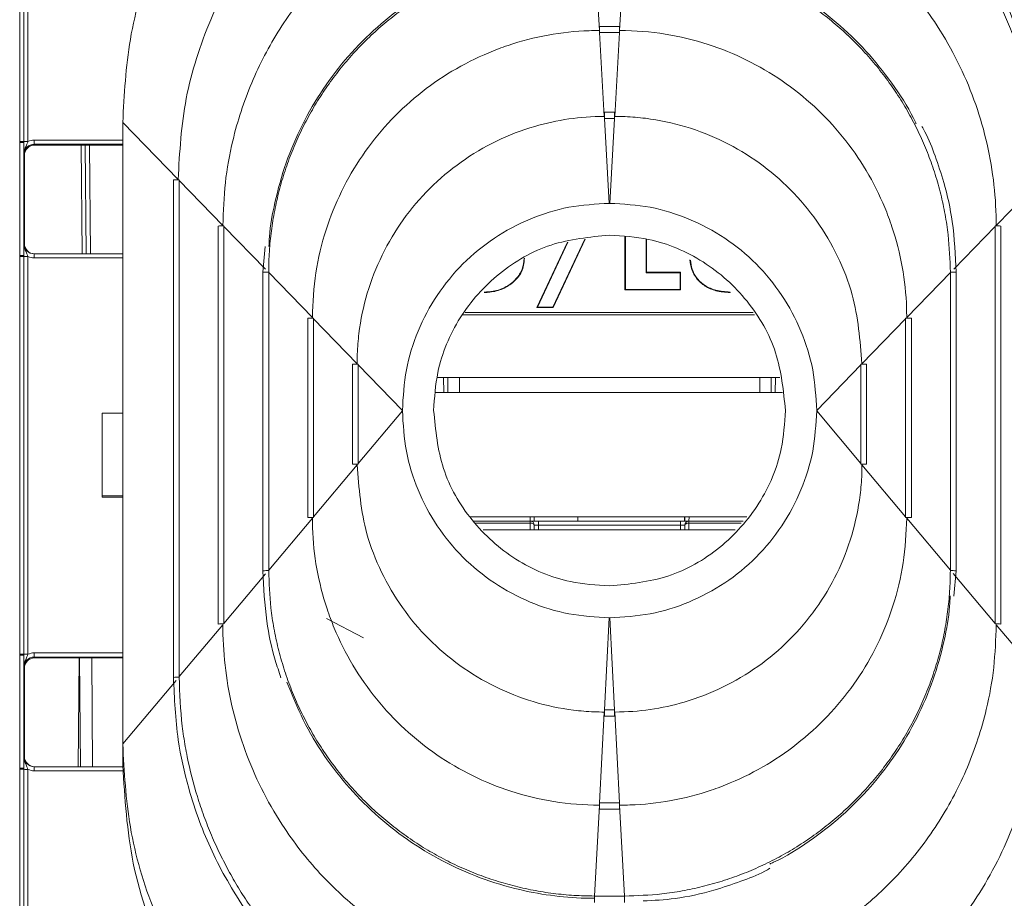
# Model space of a CAD drawing. Header units: millimetres. Extents: x 0 to 2100, y 0 to 1485.
# Tile 9 of 67: x 561 to 608, y 302 to 344. Entities that reach past the tile are written whole.
import ezdxf

# ---------------------------------------------------------------- set-up
doc = ezdxf.new("R2010")
doc.units = ezdxf.units.MM
doc.header["$LTSCALE"] = 5

msp = doc.modelspace()

# ---------------------------------------------------------------- linework, layer by layer
at = {"color": 7, "linetype": 'Continuous', "lineweight": 15}
for p, q in [((560.727, 338.317), (560.727, 348.014)), ((560.927, 348.012), (560.927, 338.315)), ((561.127, 348.01), (561.127, 338.314)), ((588.479, 347.712), (588.712, 343.668)), ((589.924, 347.712), (589.691, 343.668)), ((589.689, 343.867), (588.715, 343.867)), ((588.715, 343.867), (588.715, 343.566)), ((589.689, 343.867), (589.689, 343.566)), ((588.715, 343.566), (588.718, 343.566)), ((588.718, 343.566), (588.95, 339.522)), ((589.686, 343.566), (588.718, 343.566)), ((589.686, 343.566), (589.453, 339.522)), ((589.686, 343.566), (589.689, 343.566)), ((589.45, 339.722), (588.953, 339.722)), ((588.953, 339.421), (588.953, 339.722)), ((588.953, 339.421), (588.956, 339.421)), ((588.956, 339.421), (589.192, 335.326)), ((589.447, 339.421), (588.956, 339.421)), ((589.447, 339.421), (589.212, 335.326)), ((589.447, 339.421), (589.45, 339.421)), ((589.45, 339.421), (589.45, 339.722)), ((565.702, 339.235), (568.375, 336.483)), ((565.702, 309.237), (565.702, 339.235)), ((560.727, 338.269), (560.727, 338.317)), ((560.727, 332.812), (560.727, 338.269)), ((560.927, 338.315), (560.927, 338.267)), ((560.927, 338.267), (560.927, 332.81)), ((561.431, 338.181), (561.431, 338.383)), ((561.431, 338.181), (561.452, 338.139)), ((561.452, 338.139), (565.702, 338.139)), ((563.895, 338.139), (563.941, 332.889)), ((560.952, 337.639), (560.931, 337.681)), ((560.952, 337.639), (560.952, 333.389)), ((568.152, 336.456), (568.152, 312.453)), ((568.429, 336.428), (568.429, 336.458)), ((568.429, 336.428), (570.535, 334.26)), ((568.429, 336.428), (568.429, 312.485)), ((609.975, 336.428), (607.869, 334.26)), ((589.212, 335.326), (589.192, 335.326)), ((570.312, 334.232), (570.312, 315.026)), ((570.589, 334.204), (570.589, 334.234)), ((570.589, 334.204), (570.589, 315.057)), ((607.815, 334.234), (607.815, 334.204)), ((607.815, 315.057), (607.815, 334.204)), ((608.092, 315.026), (608.092, 334.232)), ((589.208, 333.792), (589.196, 333.792)), ((589.948, 331.148), (589.948, 333.709)), ((589.969, 331.168), (589.969, 333.707)), ((560.931, 333.389), (560.952, 333.389)), ((572.581, 333.25), (572.472, 332.008)), ((585.694, 330.297), (587.172, 333.447)), ((585.727, 330.318), (587.197, 333.452)), ((588.007, 333.59), (586.473, 330.318)), ((588.032, 333.594), (586.486, 330.297)), ((590.972, 333.595), (590.972, 331.977)), ((590.993, 333.592), (590.993, 331.999)), ((560.727, 332.764), (560.727, 332.812)), ((560.727, 313.569), (560.727, 332.764)), ((560.927, 332.81), (560.927, 332.762)), ((560.927, 332.762), (560.927, 313.567)), ((561.127, 332.76), (561.127, 313.565)), ((561.431, 332.691), (561.431, 332.889)), ((561.431, 332.889), (565.702, 332.889)), ((572.472, 332.008), (572.472, 317.598)), ((572.472, 332.008), (572.472, 332.008)), ((572.749, 331.981), (572.749, 332.01)), ((572.749, 331.981), (574.855, 329.812)), ((572.749, 331.981), (572.749, 317.63)), ((590.972, 331.977), (590.993, 331.999)), ((590.972, 331.977), (592.614, 331.977)), ((590.993, 331.999), (592.635, 331.999)), ((592.614, 331.977), (592.635, 331.999)), ((592.614, 331.977), (592.614, 331.168)), ((592.635, 331.999), (592.635, 331.148)), ((605.655, 331.981), (603.549, 329.812)), ((605.655, 332.01), (605.655, 331.981)), ((605.655, 317.63), (605.655, 331.981)), ((605.932, 317.598), (605.932, 332.008)), ((605.932, 332.008), (605.932, 332.008)), ((589.969, 331.168), (589.948, 331.148)), ((592.635, 331.148), (589.948, 331.148)), ((592.614, 331.168), (589.969, 331.168)), ((592.614, 331.168), (592.635, 331.148)), ((595.019, 331.047), (595.019, 331.026)), ((585.727, 330.318), (585.694, 330.297)), ((586.486, 330.297), (585.694, 330.297)), ((586.473, 330.318), (585.727, 330.318)), ((586.473, 330.318), (586.486, 330.297)), ((574.632, 329.784), (574.632, 320.171)), ((574.909, 329.757), (574.909, 329.787)), ((574.909, 329.757), (577.015, 327.588)), ((574.909, 329.757), (574.909, 320.203)), ((603.495, 329.757), (601.389, 327.588)), ((603.495, 329.787), (603.495, 329.757)), ((603.495, 320.203), (603.495, 329.757)), ((603.772, 320.171), (603.772, 329.784)), ((576.792, 327.561), (576.792, 322.744)), ((577.069, 327.563), (577.069, 327.533)), ((577.069, 327.533), (579.202, 325.337)), ((577.069, 322.776), (577.069, 327.533)), ((601.335, 327.533), (599.202, 325.337)), ((601.335, 327.533), (601.335, 327.563)), ((601.335, 327.533), (601.335, 322.776)), ((601.612, 322.744), (601.612, 327.561)), ((597.421, 326.917), (580.887, 326.917)), ((581.391, 326.917), (581.398, 326.196)), ((581.952, 326.917), (581.952, 326.196)), ((596.452, 326.196), (596.452, 326.917)), ((597.006, 326.196), (597.012, 326.917)), ((580.807, 326.196), (597.545, 326.196)), ((564.702, 325.206), (565.702, 325.206)), ((564.702, 321.206), (564.702, 325.206)), ((577.069, 322.776), (579.202, 325.317)), ((579.202, 325.337), (579.202, 325.317)), ((599.202, 325.317), (599.202, 325.337)), ((601.335, 322.776), (599.202, 325.317)), ((577.069, 322.776), (577.069, 322.746)), ((601.335, 322.746), (601.335, 322.776)), ((574.909, 320.203), (577.015, 322.712)), ((603.495, 320.203), (601.389, 322.712)), ((565.702, 321.206), (564.702, 321.206)), ((564.702, 321.206), (564.702, 321.154)), ((565.702, 321.154), (564.702, 321.154)), ((572.749, 317.63), (574.855, 320.139)), ((574.909, 320.173), (574.909, 320.203)), ((582.483, 320.196), (595.824, 320.196)), ((582.624, 319.996), (585.368, 319.996)), ((585.368, 319.996), (585.365, 320.195)), ((585.368, 319.896), (585.368, 319.996)), ((585.768, 319.996), (585.368, 319.996)), ((585.565, 320.196), (585.565, 320.195)), ((585.566, 319.996), (585.565, 320.195)), ((585.768, 319.798), (585.768, 319.996)), ((585.768, 319.996), (592.635, 319.996)), ((587.678, 320.196), (587.679, 319.996)), ((592.635, 319.798), (592.635, 319.996)), ((593.035, 319.996), (592.635, 319.996)), ((592.839, 320.195), (592.837, 319.996)), ((592.839, 320.195), (592.839, 320.196)), ((593.039, 320.195), (593.035, 319.996)), ((593.035, 319.896), (593.035, 319.996)), ((593.035, 319.996), (595.646, 319.996)), ((603.495, 320.203), (603.495, 320.173)), ((605.655, 317.63), (603.549, 320.139)), ((583.098, 319.574), (595.27, 319.574)), ((585.568, 319.798), (585.57, 319.574)), ((592.635, 319.798), (585.768, 319.798)), ((592.833, 319.574), (592.835, 319.798)), ((572.472, 317.598), (572.472, 317.598)), ((572.749, 317.601), (572.749, 317.63)), ((605.655, 317.63), (605.655, 317.601)), ((605.824, 316.37), (605.932, 317.598)), ((605.932, 317.598), (605.932, 317.598)), ((589.196, 316.862), (589.208, 316.862)), ((575.532, 315.289), (577.329, 314.362)), ((588.956, 310.888), (589.192, 315.327)), ((589.192, 315.327), (589.212, 315.327)), ((589.447, 310.888), (589.212, 315.327)), ((568.429, 312.485), (570.535, 314.994)), ((570.589, 315.028), (570.589, 315.057)), ((607.815, 315.057), (607.815, 315.028)), ((609.975, 312.485), (607.869, 314.994)), ((560.727, 313.521), (560.727, 313.569)), ((560.727, 308.063), (560.727, 313.521)), ((560.927, 313.567), (560.927, 313.519)), ((560.927, 313.519), (560.927, 308.061)), ((561.431, 313.433), (561.431, 313.634)), ((561.431, 313.433), (561.452, 313.391)), ((565.702, 313.391), (561.452, 313.391)), ((563.601, 313.391), (563.555, 308.141)), ((564.202, 313.391), (564.248, 308.141)), ((560.952, 312.891), (560.931, 312.933)), ((560.952, 312.891), (560.952, 308.641)), ((568.152, 312.453), (568.152, 312.453)), ((568.429, 312.455), (568.429, 312.485)), ((588.953, 310.888), (588.956, 310.888)), ((588.953, 310.888), (588.953, 310.583)), ((589.447, 310.888), (588.956, 310.888)), ((589.447, 310.888), (589.45, 310.888)), ((589.45, 310.888), (589.45, 310.583)), ((588.718, 306.393), (588.95, 310.778)), ((588.953, 310.583), (589.45, 310.583)), ((589.686, 306.393), (589.453, 310.778)), ((565.702, 308.203), (565.702, 309.237)), ((560.931, 308.641), (560.952, 308.641)), ((560.727, 308.015), (560.727, 308.063)), ((560.727, 298.319), (560.727, 308.015)), ((560.927, 308.061), (560.927, 308.013)), ((560.927, 308.013), (560.927, 298.317)), ((561.431, 307.943), (561.431, 308.141)), ((561.431, 308.141), (565.702, 308.141)), ((565.702, 308.159), (565.702, 308.203)), ((565.702, 308.148), (565.702, 308.159)), ((565.702, 308.146), (565.702, 308.148)), ((561.127, 308.012), (561.127, 298.315)), ((588.479, 301.899), (588.712, 306.284)), ((588.715, 306.393), (588.718, 306.393)), ((588.715, 306.089), (588.715, 306.393)), ((589.686, 306.393), (588.718, 306.393)), ((589.686, 306.393), (589.689, 306.393)), ((589.689, 306.089), (589.689, 306.393)), ((589.924, 301.899), (589.691, 306.284)), ((588.715, 306.089), (589.689, 306.089)), ((588.477, 301.899), (588.479, 301.899)), ((589.924, 301.899), (588.479, 301.899)), ((589.924, 301.899), (589.927, 301.899))]:
    msp.add_line(p, q, dxfattribs=at)
at = {"color": 8, "linetype": 'Continuous', "lineweight": 15}
for p, q in [((561.431, 338.383), (565.702, 338.383)), ((565.702, 338.181), (561.431, 338.181)), ((563.741, 332.889), (563.695, 338.139)), ((564.095, 338.139), (564.141, 332.889)), ((570.589, 334.204), (572.588, 332.146)), ((607.815, 334.204), (605.816, 332.146)), ((565.702, 332.691), (561.431, 332.691)), ((596.205, 329.944), (582.123, 329.944)), ((582.226, 330.06), (596.14, 330.06)), ((581.198, 326.196), (581.191, 326.917)), ((597.212, 326.917), (597.206, 326.196)), ((582.484, 320.195), (585.365, 320.195)), ((585.368, 319.896), (582.736, 319.896)), ((585.365, 320.195), (585.365, 320.196)), ((585.371, 319.574), (585.368, 319.896)), ((585.568, 320.196), (585.57, 319.996)), ((592.821, 319.996), (592.823, 320.196)), ((593.035, 319.896), (593.033, 319.574)), ((595.557, 319.896), (593.035, 319.896)), ((593.039, 320.196), (593.039, 320.195)), ((593.039, 320.195), (595.823, 320.195)), ((585.768, 319.798), (585.77, 319.574)), ((592.633, 319.574), (592.635, 319.798)), ((570.589, 315.057), (572.599, 317.452)), ((607.815, 315.057), (605.789, 317.47)), ((561.431, 313.634), (565.702, 313.634)), ((565.702, 313.433), (561.431, 313.433)), ((563.62, 313.391), (563.666, 308.141)), ((565.702, 309.237), (568.279, 312.306)), ((565.723, 307.943), (561.431, 307.943)), ((588.477, 301.594), (588.477, 301.899)), ((589.927, 301.594), (589.927, 301.899))]:
    msp.add_line(p, q, dxfattribs=at)
at = {"color": 7, "linetype": 'Continuous', "lineweight": 15, "flags": 128}
for points in [[(585.368, 319.896), (585.407, 319.895), (585.444, 319.889), (585.479, 319.88), (585.509, 319.868), (585.534, 319.853), (585.553, 319.836), (585.564, 319.817), (585.568, 319.798)], [(592.835, 319.798), (592.839, 319.817), (592.851, 319.836), (592.869, 319.853), (592.894, 319.868), (592.925, 319.88), (592.959, 319.889), (592.997, 319.895), (593.035, 319.896)]]:
    msp.add_lwpolyline(points, dxfattribs=at)
at = {"color": 7, "linetype": 'Continuous', "lineweight": 15}
for centre, radius, start, end in [((560.776, 332.391), 5.927, 88.5405, 90.4739), ((560.777, 332.421), 5.849, 88.5247, 90.4841), ((561.078, 344.24), 5.927, 268.5405, 270.4739), ((568.349, 328.97), 7.488, 89.3895, 91.5082), ((570.509, 326.747), 7.488, 89.3895, 91.5082), ((607.895, 326.747), 7.488, 88.4918, 90.6105), ((560.777, 326.963), 5.849, 88.5247, 90.4841), ((560.776, 326.837), 5.927, 88.5405, 90.4739), ((561.078, 338.687), 5.927, 268.5405, 270.4739), ((574.829, 322.299), 7.488, 89.3895, 91.5082), ((603.575, 322.299), 7.488, 88.4918, 90.6105), ((576.978, 321.46), 6.103, 89.149, 91.7486), ((601.426, 321.46), 6.103, 88.2514, 90.851), ((576.978, 316.644), 6.103, 89.149, 91.7486), ((601.426, 316.644), 6.103, 88.2514, 90.851), ((574.829, 312.685), 7.488, 89.3895, 91.5082), ((585.465, 314.465), 5.731, 89.0002, 90.9998), ((585.368, 319.796), 0.2, 0.5, 90), ((593.035, 319.796), 0.2, 90, 179.5), ((592.939, 314.465), 5.731, 89.0002, 90.9998), ((603.575, 312.685), 7.488, 88.4918, 90.6105), ((570.509, 307.54), 7.488, 89.3895, 91.5082), ((607.895, 307.54), 7.488, 88.4918, 90.6105), ((560.776, 307.642), 5.927, 88.5405, 90.4739), ((560.777, 307.672), 5.849, 88.5247, 90.4841), ((561.078, 319.492), 5.927, 268.5405, 270.4739), ((560.777, 302.215), 5.849, 88.5247, 90.4841), ((560.776, 302.089), 5.927, 88.5405, 90.4739), ((561.078, 313.938), 5.927, 268.5405, 270.4739)]:
    msp.add_arc(centre, radius, start, end, dxfattribs=at)
at = {"color": 8, "linetype": 'Continuous', "lineweight": 15}
for centre, start, end in [((572.669, 324.523), 89.3895, 91.5082), ((605.735, 324.523), 88.4918, 90.6105), ((572.669, 310.113), 89.3895, 91.5082), ((605.735, 310.113), 88.4918, 90.6105), ((568.349, 304.967), 89.3895, 91.5082)]:
    msp.add_arc(centre, 7.488, start, end, dxfattribs=at)
at = {"color": 7, "linetype": 'Continuous', "lineweight": 15}
for centre, major_axis, ratio, start_param, end_param in [((561.431, 337.681), (0.362, -0.345), 0.999832, 2.3335, 3.90422), ((561.456, 337.639), (0.504, 0), 0.991312, 1.570796, 3.132866), ((561.431, 337.683), (0.595, -0.368), 0.999915, 2.124401, 2.572762), ((561.431, 333.389), (0.439, 0.24), 0.999873, 2.641898, 4.212618), ((561.452, 333.389), (0.425, 0.263), 0.999915, 2.588064, 4.158784), ((561.431, 333.391), (0.595, 0.368), 0.999915, 3.710423, 4.158784), ((585.768, 319.796), (0.2, -0.002), 0.008724, 1.571025, 3.141745), ((592.635, 319.796), (0.2, 0.002), 0.008724, 6.283033, 7.853753), ((561.431, 312.933), (0.362, -0.345), 0.999832, 2.3335, 3.90422), ((561.452, 312.891), (0.425, -0.263), 0.999915, 2.124401, 3.695121), ((561.431, 312.934), (0.595, -0.368), 0.999915, 2.124401, 2.572762), ((561.431, 308.641), (0.439, 0.24), 0.999873, 2.641898, 4.212618), ((561.452, 308.641), (0.425, 0.263), 0.999915, 2.588064, 4.158784), ((561.431, 308.643), (0.595, 0.368), 0.999915, 3.710423, 4.158784)]:
    msp.add_ellipse(centre, major_axis=major_axis, ratio=ratio, start_param=start_param, end_param=end_param, dxfattribs=at)
for points, knots in [([(587.702, 361.235), (586.36, 361.163), (583.596, 361.016), (579.496, 359.792), (575.553, 357.763), (572.035, 354.901), (569.174, 351.384), (567.144, 347.441), (565.92, 343.341), (565.773, 340.577), (565.702, 339.235)], [0, 0, 0, 0, 0.116516, 0.240011, 0.368641, 0.5, 0.631359, 0.759989, 0.883484, 1, 1, 1, 1]), ([(612.702, 339.235), (612.63, 340.577), (612.483, 343.341), (611.259, 347.441), (609.23, 351.384), (606.368, 354.901), (602.851, 357.763), (598.908, 359.792), (594.808, 361.016), (592.044, 361.163), (590.702, 361.235)], [0, 0, 0, 0, 0.116516, 0.240011, 0.368641, 0.5, 0.631359, 0.759989, 0.883484, 1, 1, 1, 1]), ([(587.997, 356.104), (587.831, 356.102), (587.002, 356.096), (585.51, 355.978), (583.548, 355.628), (582.11, 355.215), (580.704, 354.714), (579.33, 354.123), (577.587, 353.155), (575.951, 352.014), (574.439, 350.714), (573.067, 349.266), (571.848, 347.688), (570.797, 345.994), (569.92, 344.203), (569.235, 342.331), (568.558, 339.774), (568.448, 337.796), (568.375, 336.483)], [0, 0, 0, 0, 0.0161372, 0.0807637, 0.1453907, 0.2100169, 0.2261541, 0.2907815, 0.3554076, 0.4200351, 0.4846612, 0.5492888, 0.6139148, 0.6785424, 0.7431684, 0.8077959, 0.8724221, 1, 1, 1, 1]), ([(610.252, 336.456), (610.208, 337.467), (610.129, 339.274), (609.609, 341.593), (609.029, 343.378), (608.196, 345.361), (606.875, 347.685), (604.844, 350.2), (602.463, 352.325), (600.28, 353.721), (598.322, 354.685), (596.364, 355.428), (594.303, 356.008), (592.857, 356.1), (592.35, 356.132)], [0, 0, 0, 0, 0.103809, 0.185482, 0.243247, 0.296535, 0.406199, 0.516711, 0.627285, 0.732681, 0.781838, 0.851305, 0.947882, 1, 1, 1, 1]), ([(590.404, 356.002), (590.569, 356.001), (591.067, 355.997), (591.895, 355.953), (592.884, 355.853), (593.704, 355.727), (594.517, 355.57), (595.648, 355.306), (596.758, 354.957), (597.686, 354.599), (598.298, 354.344), (599.352, 353.857), (600.514, 353.211), (601.482, 352.57), (602.155, 352.086), (602.809, 351.577), (603.563, 350.928), (604.282, 350.241), (604.966, 349.518), (605.611, 348.761), (606.218, 347.973), (606.784, 347.155), (607.308, 346.309), (607.788, 345.438), (608.223, 344.543), (608.547, 343.78), (608.842, 343.006), (609.213, 341.906), (609.501, 340.778), (609.715, 339.638), (609.909, 338.366), (609.948, 337.246), (609.975, 336.458)], [0, 0, 0, 0, 0.016187, 0.048569, 0.08095, 0.113332, 0.129519, 0.1619, 0.226726, 0.242913, 0.2591, 0.291482, 0.356307, 0.388689, 0.404876, 0.437257, 0.469639, 0.502021, 0.534402, 0.566784, 0.599165, 0.631547, 0.663929, 0.69631, 0.728692, 0.761074, 0.777261, 0.809642, 0.874468, 0.890655, 0.923037, 1, 1, 1, 1]), ([(588.235, 351.958), (588.07, 351.957), (587.24, 351.95), (585.749, 351.82), (583.792, 351.43), (581.891, 350.823), (580.071, 350.005), (578.082, 348.828), (576.407, 347.49), (575.041, 346.087), (573.796, 344.577), (572.743, 342.916), (571.698, 340.703), (571.03, 338.647), (570.605, 336.325), (570.558, 334.949), (570.535, 334.26)], [0, 0, 0, 0, 0.017891, 0.089563, 0.161236, 0.232907, 0.30458, 0.376251, 0.482013, 0.534758, 0.587501, 0.693184, 0.745887, 0.851569, 0.925577, 1, 1, 1, 1]), ([(607.869, 334.26), (607.867, 334.415), (607.86, 335.235), (607.734, 336.717), (607.348, 338.674), (606.743, 340.576), (605.928, 342.397), (604.755, 344.388), (603.42, 346.065), (602.019, 347.433), (600.511, 348.681), (598.852, 349.736), (596.64, 350.784), (594.586, 351.459), (592.258, 351.875), (590.872, 351.958), (590.172, 351.958), (590.168, 351.958)], [0, 0, 0, 0, 0.016818, 0.08849, 0.160163, 0.231834, 0.303507, 0.375179, 0.480935, 0.533676, 0.586417, 0.692105, 0.744811, 0.850499, 0.92434, 0.999652, 1, 1, 1, 1]), ([(572.749, 332.01), (572.75, 332.176), (572.754, 332.507), (572.788, 333.17), (572.852, 333.83), (572.947, 334.486), (573.063, 335.139), (573.246, 335.948), (573.527, 336.902), (573.811, 337.681), (574.132, 338.446), (574.489, 339.194), (574.972, 340.064), (575.42, 340.762), (575.901, 341.437), (576.413, 342.09), (577.076, 342.832), (577.666, 343.414), (578.283, 343.968), (578.926, 344.492), (579.601, 344.974), (580.158, 345.334), (580.726, 345.675), (581.456, 346.068), (582.21, 346.415), (582.825, 346.663), (583.447, 346.891), (584.238, 347.14), (585.044, 347.338), (585.857, 347.497), (586.943, 347.663), (587.876, 347.693), (588.477, 347.712)], [0, 0, 0, 0, 0.020147, 0.040294, 0.080602, 0.100749, 0.120896, 0.161205, 0.201513, 0.241822, 0.261969, 0.302277, 0.342586, 0.382895, 0.403042, 0.44335, 0.483659, 0.523968, 0.544114, 0.584423, 0.624732, 0.644878, 0.665025, 0.705334, 0.745642, 0.765789, 0.785936, 0.826245, 0.866553, 0.8867, 0.927009, 1, 1, 1, 1]), ([(588.21, 347.809), (588.132, 347.808), (587.39, 347.798), (585.987, 347.656), (584.363, 347.294), (582.785, 346.778), (581.258, 346.114), (579.542, 345.093), (577.968, 343.863), (576.561, 342.445), (575.344, 340.861), (574.337, 339.137), (573.551, 337.299), (573.049, 335.478), (572.797, 334.113), (572.766, 333.396), (572.759, 333.238)], [0, 0, 0, 0, 0.010017, 0.095511, 0.181006, 0.223689, 0.309184, 0.394678, 0.480172, 0.565667, 0.65116, 0.736656, 0.82215, 0.907643, 0.979633, 1, 1, 1, 1]), ([(589.927, 347.712), (590.093, 347.71), (590.424, 347.707), (591.086, 347.674), (591.747, 347.612), (592.403, 347.518), (593.056, 347.403), (593.865, 347.221), (594.82, 346.941), (595.6, 346.659), (596.365, 346.339), (597.114, 345.984), (597.985, 345.502), (598.683, 345.055), (599.36, 344.575), (600.013, 344.064), (600.756, 343.403), (601.34, 342.813), (601.894, 342.197), (602.419, 341.555), (602.902, 340.881), (603.263, 340.325), (603.605, 339.757), (604, 339.028), (604.348, 338.275), (604.597, 337.66), (604.826, 337.038), (605.076, 336.248), (605.276, 335.443), (605.436, 334.63), (605.603, 333.543), (605.635, 332.611), (605.655, 332.01)], [0, 0, 0, 0, 0.0201468, 0.0402936, 0.0806022, 0.100749, 0.1208958, 0.1612046, 0.2015132, 0.2418219, 0.2619687, 0.3022773, 0.3425859, 0.3828948, 0.4030416, 0.4433501, 0.4836587, 0.5239677, 0.5441145, 0.584423, 0.6247316, 0.6448785, 0.6650253, 0.7053338, 0.7456424, 0.7657892, 0.785936, 0.8262447, 0.8665533, 0.8867001, 0.9270088, 1, 1, 1, 1]), ([(604.003, 339.164), (603.997, 339.178), (603.728, 339.801), (602.988, 340.935), (601.782, 342.521), (600.361, 343.927), (598.781, 345.148), (597.058, 346.158), (595.221, 346.944), (593.403, 347.463), (591.633, 347.751), (590.504, 347.813), (589.933, 347.813), (589.93, 347.813)], [0, 0, 0, 0, 0.002549, 0.117202, 0.231855, 0.346511, 0.461163, 0.575818, 0.690471, 0.805124, 0.901432, 0.999506, 1, 1, 1, 1]), ([(588.712, 343.668), (588.546, 343.666), (587.716, 343.656), (586.225, 343.49), (584.611, 343.076), (583.056, 342.491), (581.568, 341.74), (579.93, 340.592), (578.474, 339.22), (577.23, 337.654), (576.223, 335.926), (575.462, 334.027), (574.953, 331.975), (574.888, 330.538), (574.855, 329.812)], [0, 0, 0, 0, 0.022859, 0.114516, 0.206174, 0.251913, 0.34357, 0.43523, 0.526887, 0.618543, 0.710202, 0.801861, 0.9, 1, 1, 1, 1]), ([(603.549, 329.812), (603.547, 329.968), (603.538, 330.788), (603.376, 332.27), (602.966, 333.885), (602.384, 335.441), (601.636, 336.93), (600.491, 338.57), (599.122, 340.029), (597.559, 341.276), (595.832, 342.286), (593.937, 343.055), (591.882, 343.551), (590.433, 343.667), (589.696, 343.668), (589.691, 343.668)], [0, 0, 0, 0, 0.021488, 0.113145, 0.204803, 0.250543, 0.3422, 0.43386, 0.525517, 0.617174, 0.708833, 0.800491, 0.898326, 0.999354, 1, 1, 1, 1]), ([(577.015, 327.588), (577.017, 327.744), (577.023, 328.231), (577.119, 329.377), (577.456, 331.002), (578.18, 332.856), (579.199, 334.564), (580.487, 336.081), (582.008, 337.363), (583.72, 338.376), (586.006, 339.26), (587.81, 339.522), (588.941, 339.522), (588.95, 339.522)], [0, 0, 0, 0, 0.024964, 0.078113, 0.183973, 0.289761, 0.395547, 0.501332, 0.60712, 0.71291, 0.818698, 0.998504, 1, 1, 1, 1]), ([(589.453, 339.522), (589.619, 339.52), (590.116, 339.514), (591.271, 339.414), (592.896, 339.073), (594.749, 338.345), (596.455, 337.321), (597.968, 336.029), (599.248, 334.505), (600.251, 332.79), (601.157, 330.501), (601.299, 328.713), (601.389, 327.588)], [0, 0, 0, 0, 0.026557, 0.079706, 0.185586, 0.291389, 0.39719, 0.502991, 0.608793, 0.714598, 0.820387, 1, 1, 1, 1]), ([(605.932, 332.008), (605.896, 332.823), (605.831, 334.28), (605.418, 336.153), (604.935, 337.585), (604.595, 338.5), (604.334, 338.947), (604.283, 339.033)], [0, 0, 0, 0, 0.3356891, 0.5998493, 0.7866177, 0.9589405, 1, 1, 1, 1]), ([(560.931, 337.681), (560.931, 337.682), (560.931, 337.702), (560.93, 337.773), (560.929, 337.903), (560.928, 338.084), (560.927, 338.216), (560.927, 338.267)], [0, 0, 0, 0, 0.005551, 0.123014, 0.446974, 0.782817, 1, 1, 1, 1]), ([(560.931, 337.681), (560.931, 337.683), (560.931, 337.715), (560.938, 337.825), (560.989, 337.994), (561.071, 338.162), (561.111, 338.27), (561.127, 338.314)], [0, 0, 0, 0, 0.006601, 0.146171, 0.501239, 0.799231, 1, 1, 1, 1]), ([(560.952, 337.644), (560.96, 337.708), (560.975, 337.837), (561.09, 338.001), (561.255, 338.117), (561.386, 338.132), (561.452, 338.139)], [0, 0, 0, 0, 0.245899, 0.497266, 0.748633, 1, 1, 1, 1]), ([(589.196, 333.792), (588.24, 333.698), (586.33, 333.51), (583.786, 332.046), (581.868, 329.892), (580.856, 327.513), (580.752, 325.945), (580.711, 325.327)], [0, 0, 0, 0, 0.215234, 0.430478, 0.645412, 0.860172, 1, 1, 1, 1]), ([(597.693, 325.327), (597.599, 326.275), (597.411, 328.174), (595.954, 330.708), (593.806, 332.625), (591.42, 333.645), (589.839, 333.75), (589.208, 333.792)], [0, 0, 0, 0, 0.213701, 0.428098, 0.642603, 0.857442, 1, 1, 1, 1]), ([(560.927, 332.81), (560.927, 332.861), (560.928, 332.993), (560.929, 333.171), (560.93, 333.3), (560.931, 333.369), (560.931, 333.388), (560.931, 333.389)], [0, 0, 0, 0, 0.217183, 0.553026, 0.876986, 0.994449, 1, 1, 1, 1]), ([(560.931, 333.389), (560.931, 333.388), (560.931, 333.356), (560.938, 333.246), (560.989, 333.079), (561.071, 332.912), (561.111, 332.804), (561.127, 332.76)], [0, 0, 0, 0, 0.0066012, 0.1461709, 0.5012392, 0.7992313, 1, 1, 1, 1]), ([(585.097, 332.675), (585.072, 332.452), (585.021, 332.014), (584.571, 331.49), (584.002, 331.145), (583.5, 331.034), (583.218, 331.028), (583.151, 331.026)], [0, 0, 0, 0, 0.2617399, 0.5124786, 0.7282693, 0.9358184, 1, 1, 1, 1]), ([(585.076, 332.675), (585.06, 332.495), (585.028, 332.139), (584.71, 331.66), (584.231, 331.278), (583.674, 331.071), (583.296, 331.053), (583.151, 331.047)], [0, 0, 0, 0, 0.213174, 0.423585, 0.633374, 0.858873, 1, 1, 1, 1]), ([(595.019, 331.026), (594.787, 331.041), (594.358, 331.067), (593.799, 331.314), (593.393, 331.674), (593.146, 332.124), (593.103, 332.447), (593.082, 332.606)], [0, 0, 0, 0, 0.226674, 0.417909, 0.609074, 0.80765, 1, 1, 1, 1]), ([(595.019, 331.047), (594.787, 331.061), (594.36, 331.088), (593.805, 331.334), (593.406, 331.691), (593.169, 332.127), (593.126, 332.437), (593.105, 332.584)], [0, 0, 0, 0, 0.231451, 0.4245, 0.617476, 0.817752, 1, 1, 1, 1]), ([(580.711, 325.327), (580.805, 324.379), (580.993, 322.48), (582.45, 319.946), (584.597, 318.029), (586.984, 317.008), (588.565, 316.904), (589.196, 316.862)], [0, 0, 0, 0, 0.2137006, 0.4280984, 0.642603, 0.8574423, 1, 1, 1, 1]), ([(589.208, 316.862), (590.163, 316.956), (592.073, 317.144), (594.618, 318.608), (596.536, 320.762), (597.548, 323.14), (597.652, 324.708), (597.693, 325.327)], [0, 0, 0, 0, 0.215234, 0.430478, 0.645412, 0.860172, 1, 1, 1, 1]), ([(588.95, 310.778), (588.785, 310.78), (588.287, 310.786), (587.132, 310.886), (585.507, 311.228), (583.655, 311.956), (581.949, 312.979), (580.436, 314.271), (579.155, 315.795), (578.153, 317.51), (577.247, 319.799), (577.104, 321.587), (577.015, 322.712)], [0, 0, 0, 0, 0.026557, 0.079706, 0.185586, 0.291389, 0.39719, 0.502991, 0.608793, 0.714598, 0.820387, 1, 1, 1, 1]), ([(601.389, 322.712), (601.387, 322.556), (601.381, 322.069), (601.285, 320.923), (600.948, 319.298), (600.224, 317.444), (599.205, 315.736), (597.917, 314.22), (596.396, 312.937), (594.683, 311.924), (592.397, 311.041), (590.594, 310.779), (589.462, 310.778), (589.453, 310.778)], [0, 0, 0, 0, 0.024964, 0.078113, 0.183973, 0.289761, 0.395547, 0.501332, 0.60712, 0.71291, 0.818698, 0.998504, 1, 1, 1, 1]), ([(574.855, 320.139), (574.857, 319.983), (574.865, 319.163), (575.027, 317.681), (575.438, 316.067), (576.02, 314.51), (576.768, 313.021), (577.913, 311.381), (579.281, 309.922), (580.845, 308.675), (582.571, 307.665), (584.467, 306.896), (586.522, 306.401), (587.97, 306.284), (588.707, 306.284), (588.712, 306.284)], [0, 0, 0, 0, 0.021488, 0.113145, 0.204803, 0.250543, 0.3422, 0.43386, 0.525517, 0.617174, 0.708833, 0.800491, 0.898326, 0.999354, 1, 1, 1, 1]), ([(589.691, 306.284), (589.857, 306.285), (590.687, 306.295), (592.179, 306.461), (593.793, 306.875), (595.348, 307.46), (596.836, 308.211), (598.473, 309.36), (599.929, 310.731), (601.173, 312.297), (602.181, 314.026), (602.942, 315.924), (603.45, 317.976), (603.516, 319.414), (603.549, 320.139)], [0, 0, 0, 0, 0.022859, 0.114516, 0.206174, 0.251913, 0.34357, 0.43523, 0.526887, 0.618543, 0.710202, 0.801861, 0.9, 1, 1, 1, 1]), ([(572.472, 317.598), (572.509, 316.784), (572.576, 315.328), (572.943, 313.603), (573.246, 312.715), (573.342, 312.433)], [0, 0, 0, 0, 0.464559, 0.830129, 1, 1, 1, 1]), ([(588.477, 301.899), (588.311, 301.901), (587.979, 301.904), (587.317, 301.936), (586.657, 301.999), (586, 302.093), (585.347, 302.208), (584.538, 302.39), (583.583, 302.67), (582.803, 302.952), (582.039, 303.271), (581.289, 303.627), (580.419, 304.109), (579.72, 304.556), (579.044, 305.036), (578.391, 305.547), (577.647, 306.208), (577.064, 306.798), (576.51, 307.414), (575.985, 308.056), (575.501, 308.73), (575.141, 309.286), (574.798, 309.854), (574.404, 310.583), (574.056, 311.336), (573.807, 311.951), (573.577, 312.573), (573.328, 313.363), (573.128, 314.168), (572.967, 314.981), (572.8, 316.068), (572.769, 317), (572.749, 317.601)], [0, 0, 0, 0, 0.020147, 0.040294, 0.080602, 0.100749, 0.120896, 0.161205, 0.201513, 0.241822, 0.261969, 0.302277, 0.342586, 0.382895, 0.403042, 0.44335, 0.483659, 0.523968, 0.544114, 0.584423, 0.624732, 0.644878, 0.665025, 0.705334, 0.745642, 0.765789, 0.785936, 0.826245, 0.866553, 0.8867, 0.927009, 1, 1, 1, 1]), ([(605.655, 317.601), (605.653, 317.435), (605.649, 317.103), (605.616, 316.441), (605.552, 315.781), (605.457, 315.125), (605.341, 314.472), (605.157, 313.663), (604.876, 312.709), (604.592, 311.929), (604.272, 311.165), (603.915, 310.416), (603.431, 309.547), (602.983, 308.849), (602.503, 308.173), (601.99, 307.521), (601.328, 306.779), (600.737, 306.196), (600.12, 305.643), (599.477, 305.119), (598.803, 304.637), (598.246, 304.277), (597.677, 303.936), (596.947, 303.542), (596.194, 303.196), (595.579, 302.948), (594.957, 302.719), (594.165, 302.471), (593.36, 302.272), (592.547, 302.113), (591.46, 301.948), (590.528, 301.918), (589.927, 301.899)], [0, 0, 0, 0, 0.0201468, 0.0402936, 0.0806022, 0.100749, 0.1208958, 0.1612046, 0.2015131, 0.2418219, 0.2619687, 0.3022773, 0.3425859, 0.3828947, 0.4030416, 0.4433501, 0.4836587, 0.5239677, 0.5441144, 0.584423, 0.6247316, 0.6448784, 0.6650253, 0.7053338, 0.7456424, 0.7657892, 0.7859361, 0.8262447, 0.8665533, 0.8867001, 0.9270089, 1, 1, 1, 1]), ([(596.933, 303.442), (596.997, 303.469), (597.672, 303.759), (598.855, 304.524), (600.438, 305.735), (601.842, 307.158), (603.06, 308.741), (604.066, 310.466), (604.852, 312.303), (605.355, 314.125), (605.607, 315.493), (605.638, 316.215), (605.645, 316.378)], [0, 0, 0, 0, 0.012909, 0.134965, 0.257021, 0.37908, 0.501135, 0.623193, 0.74525, 0.867306, 0.970083, 1, 1, 1, 1]), ([(570.535, 314.994), (570.536, 314.838), (570.543, 314.018), (570.67, 312.537), (571.056, 310.579), (571.66, 308.678), (572.475, 306.856), (573.649, 304.865), (574.984, 303.189), (576.385, 301.82), (577.893, 300.572), (579.552, 299.517), (581.763, 298.469), (583.818, 297.794), (586.145, 297.378), (587.531, 297.295), (588.232, 297.295), (588.235, 297.295)], [0, 0, 0, 0, 0.016818, 0.08849, 0.160163, 0.231834, 0.303507, 0.375179, 0.480935, 0.533676, 0.586417, 0.692105, 0.744811, 0.850499, 0.92434, 0.999652, 1, 1, 1, 1]), ([(590.168, 297.295), (590.334, 297.296), (591.163, 297.304), (592.655, 297.434), (594.612, 297.823), (596.513, 298.431), (598.333, 299.249), (600.322, 300.426), (601.996, 301.763), (603.363, 303.166), (604.608, 304.676), (605.66, 306.337), (606.705, 308.55), (607.373, 310.607), (607.799, 312.928), (607.845, 314.304), (607.869, 314.994)], [0, 0, 0, 0, 0.0178914, 0.0895631, 0.1612356, 0.232907, 0.3045796, 0.3762513, 0.4820131, 0.5347577, 0.5875014, 0.6931836, 0.7458866, 0.8515689, 0.9255768, 1, 1, 1, 1]), ([(560.931, 312.933), (560.931, 312.934), (560.931, 312.953), (560.93, 313.024), (560.929, 313.155), (560.928, 313.336), (560.927, 313.467), (560.927, 313.519)], [0, 0, 0, 0, 0.005551, 0.123014, 0.446974, 0.782817, 1, 1, 1, 1]), ([(560.931, 312.933), (560.931, 312.934), (560.931, 312.966), (560.938, 313.077), (560.989, 313.245), (561.071, 313.413), (561.111, 313.522), (561.127, 313.565)], [0, 0, 0, 0, 0.006601, 0.146171, 0.501239, 0.799231, 1, 1, 1, 1]), ([(568.152, 312.453), (568.196, 311.441), (568.275, 309.634), (568.794, 307.315), (569.375, 305.53), (570.205, 303.546), (571.543, 301.239), (573.102, 299.184), (574.233, 298.214), (574.546, 297.946)], [0, 0, 0, 0, 0.185675, 0.331755, 0.435076, 0.530386, 0.726532, 0.924196, 1, 1, 1, 1]), ([(588, 292.91), (587.834, 292.912), (587.337, 292.916), (586.509, 292.959), (585.519, 293.06), (584.7, 293.186), (583.886, 293.343), (582.755, 293.607), (581.646, 293.956), (580.718, 294.314), (580.106, 294.569), (579.051, 295.055), (577.89, 295.702), (576.922, 296.343), (576.249, 296.826), (575.594, 297.335), (574.841, 297.985), (574.121, 298.672), (573.438, 299.395), (572.792, 300.151), (572.185, 300.94), (571.619, 301.758), (571.096, 302.604), (570.616, 303.475), (570.181, 304.37), (569.856, 305.133), (569.562, 305.907), (569.19, 307.007), (568.903, 308.134), (568.689, 309.275), (568.494, 310.546), (568.456, 311.666), (568.429, 312.455)], [0, 0, 0, 0, 0.016187, 0.048569, 0.08095, 0.113332, 0.129519, 0.1619, 0.226726, 0.242913, 0.2591, 0.291482, 0.356307, 0.388689, 0.404876, 0.437257, 0.469639, 0.502021, 0.534402, 0.566784, 0.599165, 0.631547, 0.663929, 0.69631, 0.728692, 0.761074, 0.777261, 0.809642, 0.874468, 0.890655, 0.923037, 1, 1, 1, 1]), ([(590.407, 292.801), (590.572, 292.802), (591.402, 292.808), (592.893, 292.926), (594.856, 293.277), (596.293, 293.689), (597.7, 294.19), (599.074, 294.781), (600.817, 295.75), (602.452, 296.891), (603.964, 298.191), (605.336, 299.638), (606.555, 301.216), (607.607, 302.91), (608.484, 304.701), (609.169, 306.573), (609.846, 309.131), (609.956, 311.108), (610.029, 312.421)], [0, 0, 0, 0, 0.0161372, 0.0807637, 0.1453907, 0.2100169, 0.2261541, 0.2907815, 0.3554076, 0.4200351, 0.4846612, 0.5492888, 0.6139148, 0.6785424, 0.7431684, 0.8077959, 0.8724221, 1, 1, 1, 1]), ([(573.627, 312.225), (573.875, 311.608), (574.37, 310.374), (575.402, 308.661), (576.625, 307.083), (578.041, 305.674), (579.623, 304.454), (581.346, 303.444), (583.182, 302.658), (585.001, 302.14), (586.77, 301.851), (587.9, 301.789), (588.471, 301.789), (588.474, 301.789)], [0, 0, 0, 0, 0.103097, 0.206193, 0.309288, 0.412386, 0.51548, 0.618578, 0.721673, 0.824769, 0.911368, 0.999555, 1, 1, 1, 1]), ([(565.702, 309.237), (565.773, 307.895), (565.92, 305.131), (567.144, 301.031), (569.174, 297.088), (572.035, 293.571), (575.553, 290.709), (579.496, 288.68), (583.596, 287.456), (586.36, 287.309), (587.702, 287.237)], [0, 0, 0, 0, 0.116516, 0.240011, 0.368641, 0.5, 0.631359, 0.759989, 0.883484, 1, 1, 1, 1]), ([(590.702, 287.237), (592.044, 287.309), (594.808, 287.456), (598.908, 288.68), (602.851, 290.709), (606.368, 293.571), (609.23, 297.088), (611.259, 301.031), (612.483, 305.131), (612.63, 307.895), (612.702, 309.237)], [0, 0, 0, 0, 0.116516, 0.240011, 0.368641, 0.5, 0.631359, 0.759989, 0.883484, 1, 1, 1, 1]), ([(560.927, 308.061), (560.927, 308.113), (560.928, 308.244), (560.929, 308.423), (560.93, 308.551), (560.931, 308.621), (560.931, 308.64), (560.931, 308.641)], [0, 0, 0, 0, 0.217183, 0.553026, 0.876986, 0.994449, 1, 1, 1, 1]), ([(560.931, 308.641), (560.931, 308.639), (560.931, 308.607), (560.938, 308.498), (560.989, 308.33), (561.071, 308.164), (561.111, 308.055), (561.127, 308.012)], [0, 0, 0, 0, 0.006601, 0.146171, 0.501239, 0.799231, 1, 1, 1, 1]), ([(587.702, 286.203), (586.193, 286.294), (583.078, 286.48), (578.497, 288.032), (574.197, 290.587), (570.48, 294.183), (567.717, 298.558), (566.007, 303.348), (565.801, 306.62), (565.702, 308.203)], [0, 0, 0, 0, 0.131017, 0.270531, 0.415795, 0.563268, 0.715883, 0.862537, 1, 1, 1, 1]), ([(612.702, 308.203), (612.611, 306.694), (612.425, 303.579), (610.874, 298.999), (608.317, 294.698), (604.722, 290.982), (600.347, 288.218), (595.557, 286.509), (592.285, 286.303), (590.702, 286.203)], [0, 0, 0, 0, 0.131017, 0.270531, 0.415795, 0.563268, 0.715883, 0.862537, 1, 1, 1, 1]), ([(590.827, 301.663), (591.341, 301.689), (592.495, 301.747), (594.072, 302.11), (595.504, 302.59), (596.417, 302.93), (596.863, 303.19), (596.947, 303.239)], [0, 0, 0, 0, 0.2419128, 0.5437567, 0.7571685, 0.9540739, 1, 1, 1, 1])]:
    msp.add_open_spline(points, degree=3, knots=knots, dxfattribs=at)
for points in [[(589.192, 335.326), (588.538, 335.289), (587.23, 335.215), (585.344, 334.621), (583.606, 333.698), (582.083, 332.446), (580.831, 330.923), (579.907, 329.184), (579.313, 327.298), (579.239, 325.991), (579.202, 325.337)], [(599.202, 325.337), (599.165, 325.991), (599.09, 327.298), (598.496, 329.184), (597.573, 330.923), (596.321, 332.446), (594.798, 333.698), (593.059, 334.621), (591.173, 335.215), (589.866, 335.289), (589.212, 335.326)], [(579.202, 325.317), (579.239, 324.663), (579.313, 323.355), (579.907, 321.469), (580.831, 319.731), (582.083, 318.208), (583.606, 316.956), (585.344, 316.033), (587.23, 315.439), (588.538, 315.364), (589.192, 315.327)], [(589.212, 315.327), (589.866, 315.364), (591.173, 315.439), (593.059, 316.033), (594.798, 316.956), (596.321, 318.208), (597.573, 319.731), (598.496, 321.469), (599.09, 323.355), (599.165, 324.663), (599.202, 325.317)]]:
    msp.add_open_spline(points, degree=3, dxfattribs=at)

doc.saveas('drawing.dxf')
